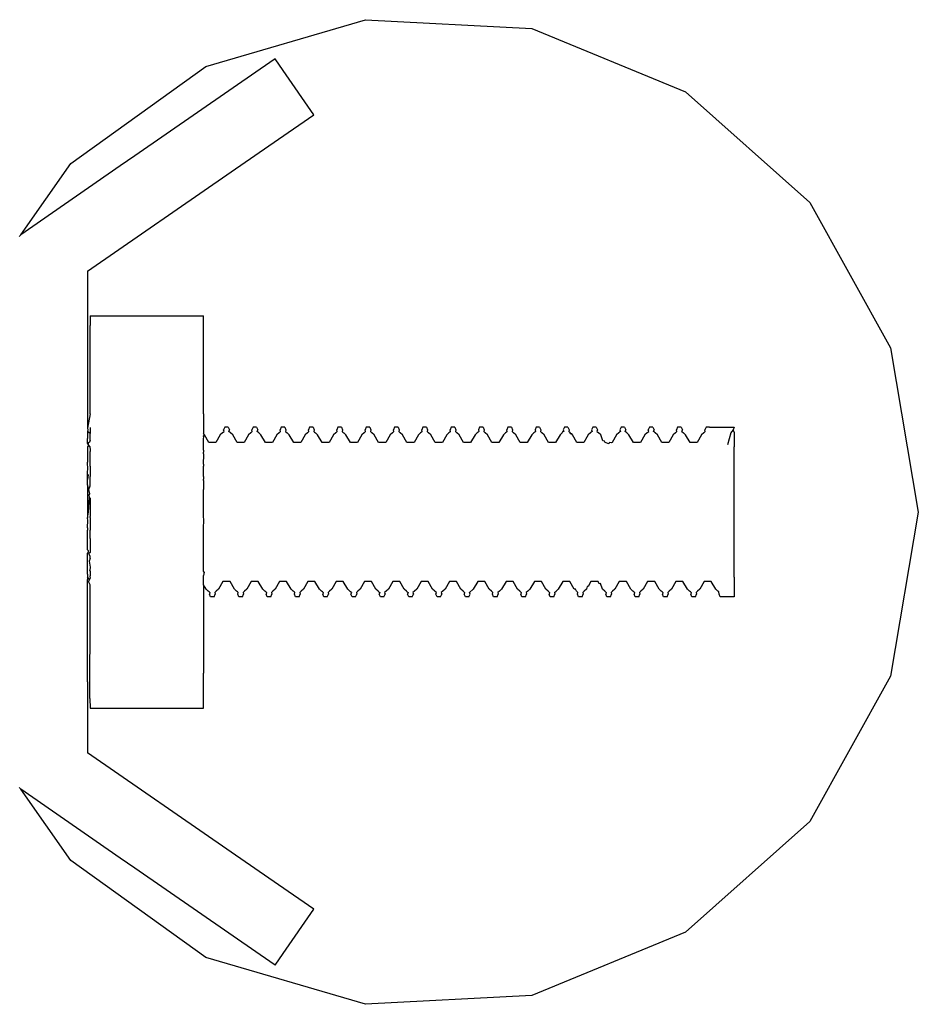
# Model space of a CAD drawing. Extents: x -1073 to 1127, y -1646 to 1793.
# Tile 34 of 39: x 88 to 120, y 1426 to 1460. Entities that reach past the tile are written whole.
import ezdxf

# ---------------------------------------------------------------- set-up
doc = ezdxf.new("R2010")
doc.units = 0
doc.layers.get('0').update_dxf_attribs({"linetype": 'CONTINUOUS'})

msp = doc.modelspace()

# ---------------------------------------------------------------- linework, layer by layer
for p, q in [((94.674, 1458.77), (100.313, 1460.419)), ((100.313, 1460.419), (106.18, 1460.109)), ((106.18, 1460.109), (111.614, 1457.874)), ((89.898, 1455.347), (94.674, 1458.77)), ((97.122, 1459.036), (96.59, 1458.668)), ((97.406, 1458.625), (97.122, 1459.036)), ((96.59, 1458.668), (92.162, 1455.61)), ((98.486, 1457.061), (97.406, 1458.625)), ((111.614, 1457.874), (116.002, 1453.968)), ((97.241, 1456.201), (98.486, 1457.061)), ((95.57, 1455.047), (97.241, 1456.201)), ((88.131, 1452.826), (89.898, 1455.347)), ((92.162, 1455.61), (91.647, 1455.254)), ((91.647, 1455.254), (88.131, 1452.826)), ((90.486, 1451.536), (95.57, 1455.047)), ((116.002, 1453.968), (118.85, 1448.828)), ((88.086, 1452.763), (88.103, 1452.787)), ((88.103, 1452.787), (88.131, 1452.826)), ((90.486, 1451.536), (90.486, 1451.286)), ((90.486, 1451.286), (90.486, 1450.997)), ((90.486, 1450.997), (90.486, 1450.591)), ((90.486, 1450.591), (90.486, 1450.327)), ((90.486, 1450.327), (90.486, 1449.964)), ((90.486, 1449.964), (90.486, 1449.644)), ((90.586, 1449.964), (94.586, 1449.964)), ((90.586, 1449.964), (90.586, 1449.622)), ((94.586, 1448.721), (94.586, 1449.964)), ((90.486, 1449.644), (90.486, 1449.466)), ((90.486, 1449.466), (90.486, 1449.146)), ((90.586, 1446.5), (90.586, 1449.622)), ((90.486, 1449.146), (90.486, 1449.036)), ((90.486, 1449.036), (90.486, 1445.993)), ((94.586, 1446.5), (94.586, 1448.721)), ((118.85, 1448.828), (119.836, 1443.036)), ((90.586, 1446.5), (90.486, 1445.993)), ((94.586, 1446.5), (94.586, 1445.812)), ((90.486, 1445.993), (90.501, 1445.937)), ((90.501, 1445.937), (90.486, 1445.881)), ((90.586, 1446.019), (90.586, 1445.812)), ((95.336, 1446.036), (95.297, 1445.937)), ((95.312, 1445.881), (95.297, 1445.937)), ((95.461, 1446.036), (95.336, 1446.036)), ((95.461, 1446.036), (95.501, 1445.937)), ((95.486, 1445.881), (95.501, 1445.937)), ((96.336, 1446.036), (96.297, 1445.937)), ((96.312, 1445.881), (96.297, 1445.937)), ((96.461, 1446.036), (96.336, 1446.036)), ((96.461, 1446.036), (96.501, 1445.937)), ((96.486, 1445.881), (96.501, 1445.937)), ((97.336, 1446.036), (97.297, 1445.937)), ((97.312, 1445.881), (97.297, 1445.937)), ((97.461, 1446.036), (97.336, 1446.036)), ((97.461, 1446.036), (97.501, 1445.937)), ((97.501, 1445.937), (97.486, 1445.881)), ((98.336, 1446.036), (98.297, 1445.937)), ((98.312, 1445.881), (98.297, 1445.937)), ((98.461, 1446.036), (98.336, 1446.036)), ((98.461, 1446.036), (98.501, 1445.937)), ((98.501, 1445.937), (98.486, 1445.881)), ((99.336, 1446.036), (99.297, 1445.937)), ((99.312, 1445.881), (99.297, 1445.937)), ((99.461, 1446.036), (99.336, 1446.036)), ((99.461, 1446.036), (99.501, 1445.937)), ((99.501, 1445.937), (99.486, 1445.881)), ((100.336, 1446.036), (100.297, 1445.937)), ((100.312, 1445.881), (100.297, 1445.937)), ((100.461, 1446.036), (100.336, 1446.036)), ((100.461, 1446.036), (100.501, 1445.937)), ((100.501, 1445.937), (100.486, 1445.881)), ((101.336, 1446.036), (101.297, 1445.937)), ((101.312, 1445.881), (101.297, 1445.937)), ((101.461, 1446.036), (101.336, 1446.036)), ((101.461, 1446.036), (101.501, 1445.937)), ((101.501, 1445.937), (101.486, 1445.881)), ((102.336, 1446.036), (102.297, 1445.937)), ((102.312, 1445.881), (102.297, 1445.937)), ((102.461, 1446.036), (102.336, 1446.036)), ((102.461, 1446.036), (102.501, 1445.937)), ((102.501, 1445.937), (102.486, 1445.881)), ((103.336, 1446.036), (103.297, 1445.937)), ((103.312, 1445.881), (103.297, 1445.937)), ((103.461, 1446.036), (103.336, 1446.036)), ((103.461, 1446.036), (103.501, 1445.937)), ((103.501, 1445.937), (103.486, 1445.881)), ((104.336, 1446.036), (104.297, 1445.937)), ((104.297, 1445.937), (104.312, 1445.881)), ((104.461, 1446.036), (104.336, 1446.036)), ((104.461, 1446.036), (104.501, 1445.937)), ((104.501, 1445.937), (104.486, 1445.881)), ((105.336, 1446.036), (105.297, 1445.937)), ((105.312, 1445.881), (105.297, 1445.937)), ((105.461, 1446.036), (105.336, 1446.036)), ((105.461, 1446.036), (105.501, 1445.937)), ((105.501, 1445.937), (105.486, 1445.881)), ((106.336, 1446.036), (106.297, 1445.937)), ((106.297, 1445.937), (106.312, 1445.881)), ((106.461, 1446.036), (106.336, 1446.036)), ((106.461, 1446.036), (106.501, 1445.937)), ((106.501, 1445.937), (106.486, 1445.881)), ((107.336, 1446.036), (107.297, 1445.937)), ((107.297, 1445.937), (107.312, 1445.881)), ((107.461, 1446.036), (107.336, 1446.036)), ((107.461, 1446.036), (107.501, 1445.937)), ((107.501, 1445.937), (107.486, 1445.881)), ((108.336, 1446.036), (108.297, 1445.937)), ((108.297, 1445.937), (108.312, 1445.881)), ((108.461, 1446.036), (108.336, 1446.036)), ((108.461, 1446.036), (108.501, 1445.937)), ((108.501, 1445.937), (108.486, 1445.881)), ((109.336, 1446.036), (109.297, 1445.937)), ((109.297, 1445.937), (109.312, 1445.881)), ((109.461, 1446.036), (109.336, 1446.036)), ((109.461, 1446.036), (109.501, 1445.937)), ((109.486, 1445.881), (109.501, 1445.937)), ((110.336, 1446.036), (110.297, 1445.937)), ((110.312, 1445.881), (110.297, 1445.937)), ((110.461, 1446.036), (110.336, 1446.036)), ((110.461, 1446.036), (110.501, 1445.937)), ((110.486, 1445.881), (110.501, 1445.937)), ((111.336, 1446.036), (111.297, 1445.937)), ((111.312, 1445.881), (111.297, 1445.937)), ((111.461, 1446.036), (111.336, 1446.036)), ((111.461, 1446.036), (111.501, 1445.937)), ((111.486, 1445.881), (111.501, 1445.937)), ((112.337, 1446.036), (112.297, 1445.937)), ((112.312, 1445.881), (112.297, 1445.937)), ((112.461, 1446.036), (112.337, 1446.036)), ((112.461, 1446.036), (113.336, 1446.036)), ((113.297, 1445.937), (113.237, 1445.864)), ((113.336, 1446.036), (113.297, 1445.937)), ((113.336, 1445.855), (113.297, 1445.937)), ((90.534, 1445.848), (90.486, 1445.881)), ((90.486, 1445.881), (90.486, 1445.629)), ((90.486, 1445.472), (90.486, 1445.629)), ((90.586, 1445.812), (90.534, 1445.848)), ((90.586, 1445.572), (90.557, 1445.499)), ((90.586, 1445.572), (90.586, 1445.812)), ((94.618, 1445.766), (94.586, 1445.812)), ((94.586, 1445.708), (94.618, 1445.766)), ((94.597, 1445.678), (94.586, 1445.708)), ((94.586, 1445.628), (94.597, 1445.678)), ((94.586, 1445.572), (94.586, 1445.628)), ((94.586, 1445.404), (94.586, 1445.572)), ((94.774, 1445.495), (94.618, 1445.766)), ((95.18, 1445.766), (95.024, 1445.495)), ((95.258, 1445.834), (95.18, 1445.766)), ((95.285, 1445.858), (95.258, 1445.834)), ((95.285, 1445.858), (95.312, 1445.881)), ((95.539, 1445.834), (95.486, 1445.881)), ((95.618, 1445.766), (95.539, 1445.834)), ((95.774, 1445.495), (95.618, 1445.766)), ((96.18, 1445.766), (96.024, 1445.495)), ((96.258, 1445.834), (96.18, 1445.766)), ((96.285, 1445.858), (96.258, 1445.834)), ((96.285, 1445.858), (96.312, 1445.881)), ((96.539, 1445.834), (96.486, 1445.881)), ((96.617, 1445.766), (96.539, 1445.834)), ((96.774, 1445.495), (96.617, 1445.766)), ((97.18, 1445.766), (97.024, 1445.495)), ((97.258, 1445.834), (97.18, 1445.766)), ((97.285, 1445.858), (97.258, 1445.834)), ((97.285, 1445.858), (97.312, 1445.881)), ((97.486, 1445.881), (97.539, 1445.834)), ((97.617, 1445.766), (97.539, 1445.834)), ((97.774, 1445.495), (97.617, 1445.766)), ((98.18, 1445.766), (98.024, 1445.495)), ((98.258, 1445.834), (98.18, 1445.766)), ((98.285, 1445.858), (98.258, 1445.834)), ((98.285, 1445.858), (98.312, 1445.881)), ((98.486, 1445.881), (98.512, 1445.858)), ((98.512, 1445.858), (98.539, 1445.834)), ((98.618, 1445.766), (98.539, 1445.834)), ((98.774, 1445.495), (98.618, 1445.766)), ((99.18, 1445.766), (99.024, 1445.495)), ((99.258, 1445.834), (99.18, 1445.766)), ((99.285, 1445.858), (99.258, 1445.834)), ((99.285, 1445.858), (99.312, 1445.881)), ((99.486, 1445.881), (99.512, 1445.858)), ((99.512, 1445.858), (99.539, 1445.834)), ((99.618, 1445.766), (99.539, 1445.834)), ((99.774, 1445.495), (99.618, 1445.766)), ((100.18, 1445.766), (100.024, 1445.495)), ((100.258, 1445.834), (100.18, 1445.766)), ((100.285, 1445.858), (100.258, 1445.834)), ((100.285, 1445.858), (100.312, 1445.881)), ((100.486, 1445.881), (100.512, 1445.858)), ((100.512, 1445.858), (100.539, 1445.834)), ((100.618, 1445.766), (100.539, 1445.834)), ((100.774, 1445.495), (100.618, 1445.766)), ((101.18, 1445.766), (101.024, 1445.495)), ((101.258, 1445.834), (101.18, 1445.766)), ((101.285, 1445.858), (101.258, 1445.834)), ((101.285, 1445.858), (101.312, 1445.881)), ((101.486, 1445.881), (101.512, 1445.858)), ((101.512, 1445.858), (101.539, 1445.834)), ((101.618, 1445.766), (101.539, 1445.834)), ((101.774, 1445.495), (101.618, 1445.766)), ((102.18, 1445.766), (102.024, 1445.495)), ((102.258, 1445.834), (102.18, 1445.766)), ((102.285, 1445.858), (102.258, 1445.834)), ((102.285, 1445.858), (102.312, 1445.881)), ((102.486, 1445.881), (102.512, 1445.858)), ((102.512, 1445.858), (102.539, 1445.834)), ((102.618, 1445.766), (102.539, 1445.834)), ((102.774, 1445.495), (102.618, 1445.766)), ((103.18, 1445.766), (103.024, 1445.495)), ((103.258, 1445.834), (103.18, 1445.766)), ((103.285, 1445.858), (103.258, 1445.834)), ((103.285, 1445.858), (103.312, 1445.881)), ((103.486, 1445.881), (103.512, 1445.858)), ((103.512, 1445.858), (103.539, 1445.834)), ((103.618, 1445.766), (103.539, 1445.834)), ((103.774, 1445.495), (103.618, 1445.766)), ((104.18, 1445.766), (104.024, 1445.495)), ((104.258, 1445.834), (104.18, 1445.766)), ((104.285, 1445.858), (104.258, 1445.834)), ((104.312, 1445.881), (104.285, 1445.858)), ((104.486, 1445.881), (104.512, 1445.858)), ((104.512, 1445.858), (104.539, 1445.834)), ((104.618, 1445.766), (104.539, 1445.834)), ((104.774, 1445.495), (104.618, 1445.766)), ((105.18, 1445.766), (105.024, 1445.495)), ((105.258, 1445.834), (105.18, 1445.766)), ((105.285, 1445.858), (105.258, 1445.834)), ((105.285, 1445.858), (105.312, 1445.881)), ((105.486, 1445.881), (105.512, 1445.858)), ((105.512, 1445.858), (105.539, 1445.834)), ((105.618, 1445.766), (105.539, 1445.834)), ((105.774, 1445.495), (105.618, 1445.766)), ((106.18, 1445.766), (106.024, 1445.495)), ((106.258, 1445.834), (106.18, 1445.766)), ((106.285, 1445.858), (106.258, 1445.834)), ((106.312, 1445.881), (106.285, 1445.858)), ((106.486, 1445.881), (106.512, 1445.858)), ((106.512, 1445.858), (106.539, 1445.834)), ((106.617, 1445.766), (106.539, 1445.834)), ((106.774, 1445.495), (106.617, 1445.766)), ((107.18, 1445.766), (107.024, 1445.495)), ((107.258, 1445.834), (107.18, 1445.766)), ((107.27, 1445.866), (107.258, 1445.834)), ((107.312, 1445.881), (107.27, 1445.866)), ((107.486, 1445.881), (107.512, 1445.858)), ((107.512, 1445.858), (107.551, 1445.802)), ((107.6, 1445.791), (107.551, 1445.802)), ((107.617, 1445.766), (107.6, 1445.791)), ((107.774, 1445.495), (107.617, 1445.766)), ((108.126, 1445.673), (108.024, 1445.495)), ((108.18, 1445.766), (108.126, 1445.673)), ((108.258, 1445.834), (108.18, 1445.766)), ((108.285, 1445.858), (108.258, 1445.834)), ((108.312, 1445.881), (108.285, 1445.858)), ((108.486, 1445.881), (108.512, 1445.858)), ((108.512, 1445.858), (108.539, 1445.834)), ((108.617, 1445.766), (108.539, 1445.834)), ((108.691, 1445.546), (108.617, 1445.766)), ((108.747, 1445.533), (108.691, 1445.546)), ((109.18, 1445.766), (109.024, 1445.495)), ((109.258, 1445.834), (109.18, 1445.766)), ((109.285, 1445.858), (109.258, 1445.834)), ((109.312, 1445.881), (109.285, 1445.858)), ((109.539, 1445.834), (109.486, 1445.881)), ((109.617, 1445.766), (109.539, 1445.834)), ((109.774, 1445.495), (109.617, 1445.766)), ((110.18, 1445.766), (110.024, 1445.495)), ((110.258, 1445.834), (110.18, 1445.766)), ((110.285, 1445.858), (110.258, 1445.834)), ((110.285, 1445.858), (110.312, 1445.881)), ((110.512, 1445.858), (110.486, 1445.881)), ((110.539, 1445.834), (110.512, 1445.858)), ((110.618, 1445.766), (110.539, 1445.834)), ((110.774, 1445.495), (110.618, 1445.766)), ((111.18, 1445.766), (111.024, 1445.495)), ((111.258, 1445.834), (111.18, 1445.766)), ((111.285, 1445.858), (111.258, 1445.834)), ((111.285, 1445.858), (111.312, 1445.881)), ((111.486, 1445.881), (111.539, 1445.834)), ((111.618, 1445.766), (111.539, 1445.834)), ((111.774, 1445.495), (111.618, 1445.766)), ((112.18, 1445.766), (112.024, 1445.495)), ((112.258, 1445.833), (112.18, 1445.766)), ((112.285, 1445.857), (112.258, 1445.833)), ((112.285, 1445.857), (112.312, 1445.881)), ((113.215, 1445.826), (113.101, 1445.411)), ((113.237, 1445.864), (113.215, 1445.826)), ((113.336, 1445.855), (113.336, 1445.334)), ((90.511, 1445.434), (90.486, 1445.472)), ((90.534, 1445.4), (90.486, 1445.34)), ((90.486, 1445.34), (90.486, 1445.148)), ((90.518, 1445.476), (90.511, 1445.434)), ((90.534, 1445.4), (90.511, 1445.434)), ((90.557, 1445.499), (90.518, 1445.476)), ((90.571, 1445.345), (90.534, 1445.4)), ((90.571, 1445.345), (90.586, 1445.214)), ((90.586, 1445.214), (90.586, 1445.172)), ((94.586, 1445.322), (94.586, 1445.404)), ((94.586, 1445.214), (94.586, 1445.322)), ((94.586, 1445.214), (94.588, 1445.148)), ((95.024, 1445.495), (94.774, 1445.495)), ((96.024, 1445.495), (95.774, 1445.495)), ((97.024, 1445.495), (96.774, 1445.495)), ((98.024, 1445.495), (97.774, 1445.495)), ((99.024, 1445.495), (98.774, 1445.495)), ((100.024, 1445.495), (99.774, 1445.495)), ((101.024, 1445.495), (100.774, 1445.495)), ((102.024, 1445.495), (101.774, 1445.495)), ((103.024, 1445.495), (102.774, 1445.495)), ((104.024, 1445.495), (103.774, 1445.495)), ((105.024, 1445.495), (104.774, 1445.495)), ((106.024, 1445.495), (105.774, 1445.495)), ((107.024, 1445.495), (106.774, 1445.495)), ((108.024, 1445.495), (107.774, 1445.495)), ((108.774, 1445.495), (108.747, 1445.533)), ((108.899, 1445.447), (108.774, 1445.495)), ((108.916, 1445.495), (108.899, 1445.447)), ((108.984, 1445.48), (108.916, 1445.495)), ((109.024, 1445.495), (108.984, 1445.48)), ((110.024, 1445.495), (109.774, 1445.495)), ((111.024, 1445.495), (110.774, 1445.495)), ((112.024, 1445.495), (111.774, 1445.495)), ((113.336, 1444.536), (113.336, 1445.334)), ((90.486, 1445.148), (90.486, 1444.794)), ((90.586, 1444.654), (90.586, 1445.172)), ((94.586, 1445.106), (94.588, 1445.148)), ((94.594, 1445.063), (94.586, 1445.106)), ((94.586, 1444.72), (94.594, 1445.063)), ((90.503, 1444.536), (90.486, 1444.794)), ((90.486, 1444.467), (90.503, 1444.536)), ((90.586, 1444.654), (90.586, 1444.536)), ((90.586, 1444.536), (90.586, 1444.284)), ((94.586, 1444.72), (94.586, 1444.654)), ((94.586, 1444.536), (94.586, 1444.654)), ((94.586, 1444.284), (94.586, 1444.536)), ((113.336, 1444.5), (113.336, 1444.536)), ((113.336, 1443.557), (113.336, 1444.5)), ((90.486, 1444.37), (90.486, 1444.467)), ((90.513, 1444.347), (90.486, 1444.37)), ((90.486, 1444.183), (90.486, 1444.37)), ((90.513, 1444.347), (90.486, 1444.183)), ((90.486, 1443.991), (90.486, 1444.183)), ((90.586, 1443.958), (90.586, 1444.284)), ((94.586, 1444.284), (94.586, 1444.19)), ((94.586, 1444.147), (94.586, 1444.19)), ((90.542, 1443.826), (90.486, 1443.991)), ((90.486, 1443.991), (90.486, 1443.431)), ((90.542, 1443.826), (90.586, 1443.958)), ((90.568, 1443.683), (90.542, 1443.826)), ((94.586, 1444.147), (94.586, 1443.826)), ((94.586, 1443.683), (94.586, 1443.826)), ((90.524, 1443.036), (90.558, 1443.543)), ((90.553, 1443.638), (90.568, 1443.683)), ((90.558, 1443.543), (90.553, 1443.638)), ((90.558, 1443.543), (90.586, 1443.522)), ((90.586, 1443.522), (90.586, 1443.036)), ((94.586, 1443.522), (94.586, 1443.683)), ((94.586, 1443.036), (94.586, 1443.522)), ((113.336, 1442.515), (113.336, 1443.557)), ((90.486, 1443.431), (90.486, 1443.036)), ((90.486, 1442.814), (90.524, 1443.036)), ((90.486, 1443.036), (90.486, 1442.814)), ((90.504, 1442.744), (90.486, 1442.814)), ((90.586, 1443.036), (90.586, 1442.874)), ((90.586, 1442.84), (90.586, 1442.874)), ((90.586, 1442.84), (90.586, 1442.42)), ((94.586, 1442.84), (94.586, 1443.036)), ((94.599, 1442.798), (94.586, 1442.84)), ((94.586, 1442.42), (94.599, 1442.798)), ((119.836, 1443.036), (118.85, 1437.244)), ((90.486, 1442.483), (90.504, 1442.744)), ((90.486, 1442.483), (90.486, 1442.389)), ((90.586, 1442.42), (90.586, 1442.389)), ((94.586, 1442.389), (94.586, 1442.42)), ((113.336, 1441.573), (113.336, 1442.515)), ((90.486, 1441.807), (90.486, 1442.389)), ((90.586, 1442.095), (90.586, 1442.389)), ((90.586, 1442.095), (90.586, 1442.031)), ((94.586, 1442.095), (94.586, 1442.389)), ((94.586, 1442.031), (94.586, 1442.095)), ((90.486, 1441.698), (90.486, 1441.807)), ((90.586, 1442.031), (90.586, 1441.807)), ((90.586, 1441.807), (90.586, 1441.608)), ((94.586, 1441.807), (94.586, 1442.031)), ((94.586, 1441.608), (94.586, 1441.807)), ((90.513, 1441.672), (90.486, 1441.698)), ((90.517, 1441.624), (90.486, 1441.587)), ((90.486, 1441.306), (90.486, 1441.587)), ((90.513, 1441.672), (90.517, 1441.624)), ((90.586, 1441.608), (90.54, 1441.57)), ((90.586, 1441.46), (90.54, 1441.57)), ((90.586, 1441.393), (90.544, 1441.306)), ((90.586, 1441.393), (90.586, 1441.46)), ((94.586, 1441.393), (94.586, 1441.608)), ((94.586, 1441.306), (94.586, 1441.393)), ((113.336, 1441.536), (113.336, 1441.573)), ((113.336, 1440.738), (113.336, 1441.536)), ((90.486, 1441.141), (90.486, 1441.306)), ((90.486, 1441.022), (90.486, 1441.141)), ((90.486, 1440.907), (90.486, 1441.022)), ((90.544, 1441.306), (90.586, 1441.094)), ((90.586, 1441.094), (90.571, 1440.977)), ((94.586, 1441.094), (94.586, 1441.306)), ((94.586, 1440.947), (94.586, 1441.094)), ((90.486, 1440.838), (90.486, 1440.907)), ((90.486, 1440.838), (90.486, 1440.751)), ((90.563, 1440.658), (90.486, 1440.751)), ((90.486, 1440.751), (90.486, 1440.658)), ((90.586, 1440.705), (90.563, 1440.658)), ((90.586, 1440.789), (90.569, 1440.761)), ((90.569, 1440.761), (90.586, 1440.705)), ((90.586, 1440.947), (90.571, 1440.977)), ((90.586, 1440.947), (90.586, 1440.907)), ((90.586, 1440.907), (90.586, 1440.789)), ((94.607, 1440.907), (94.586, 1440.947)), ((94.607, 1440.907), (94.586, 1440.789)), ((94.586, 1440.66), (94.586, 1440.789)), ((113.336, 1440.738), (113.336, 1440.217)), ((90.486, 1440.592), (90.486, 1440.658)), ((90.524, 1440.577), (90.486, 1440.592)), ((90.486, 1437.036), (90.486, 1440.592)), ((90.563, 1440.658), (90.524, 1440.577)), ((90.586, 1440.469), (90.524, 1440.577)), ((90.586, 1439.572), (90.586, 1440.469)), ((94.586, 1440.589), (94.586, 1440.66)), ((94.586, 1440.469), (94.586, 1440.589)), ((94.68, 1440.307), (94.586, 1440.469)), ((94.586, 1440.469), (94.586, 1439.572)), ((95.274, 1440.577), (95.118, 1440.307)), ((95.524, 1440.577), (95.274, 1440.577)), ((95.68, 1440.307), (95.524, 1440.577)), ((96.274, 1440.577), (96.118, 1440.307)), ((96.524, 1440.577), (96.274, 1440.577)), ((96.68, 1440.307), (96.524, 1440.577)), ((97.274, 1440.577), (97.117, 1440.307)), ((97.524, 1440.577), (97.274, 1440.577)), ((97.68, 1440.307), (97.524, 1440.577)), ((98.274, 1440.577), (98.118, 1440.307)), ((98.524, 1440.577), (98.274, 1440.577)), ((98.68, 1440.307), (98.524, 1440.577)), ((99.274, 1440.577), (99.118, 1440.307)), ((99.524, 1440.577), (99.274, 1440.577)), ((99.68, 1440.307), (99.524, 1440.577)), ((100.274, 1440.577), (100.118, 1440.307)), ((100.524, 1440.577), (100.274, 1440.577)), ((100.68, 1440.307), (100.524, 1440.577)), ((101.274, 1440.577), (101.118, 1440.307)), ((101.524, 1440.577), (101.274, 1440.577)), ((101.68, 1440.307), (101.524, 1440.577)), ((102.274, 1440.577), (102.118, 1440.307)), ((102.524, 1440.577), (102.274, 1440.577)), ((102.68, 1440.307), (102.524, 1440.577)), ((103.274, 1440.577), (103.118, 1440.307)), ((103.524, 1440.577), (103.274, 1440.577)), ((103.68, 1440.307), (103.524, 1440.577)), ((104.274, 1440.577), (104.118, 1440.307)), ((104.524, 1440.577), (104.274, 1440.577)), ((104.68, 1440.307), (104.524, 1440.577)), ((105.274, 1440.577), (105.118, 1440.307)), ((105.524, 1440.577), (105.274, 1440.577)), ((105.68, 1440.307), (105.524, 1440.577)), ((106.274, 1440.577), (106.118, 1440.307)), ((106.524, 1440.577), (106.274, 1440.577)), ((106.68, 1440.307), (106.524, 1440.577)), ((107.274, 1440.577), (107.118, 1440.307)), ((107.524, 1440.577), (107.274, 1440.577)), ((107.68, 1440.307), (107.524, 1440.577)), ((108.139, 1440.403), (108.117, 1440.307)), ((108.175, 1440.411), (108.139, 1440.403)), ((108.274, 1440.577), (108.175, 1440.411)), ((108.524, 1440.577), (108.274, 1440.577)), ((108.569, 1440.499), (108.524, 1440.577)), ((108.613, 1440.509), (108.569, 1440.499)), ((108.68, 1440.307), (108.613, 1440.509)), ((109.274, 1440.577), (109.117, 1440.307)), ((109.526, 1440.583), (109.274, 1440.577)), ((109.68, 1440.307), (109.526, 1440.583)), ((110.274, 1440.577), (110.117, 1440.307)), ((110.524, 1440.577), (110.274, 1440.577)), ((110.68, 1440.307), (110.524, 1440.577)), ((111.274, 1440.577), (111.118, 1440.307)), ((111.524, 1440.577), (111.274, 1440.577)), ((111.68, 1440.307), (111.524, 1440.577)), ((112.274, 1440.577), (112.118, 1440.307)), ((112.524, 1440.577), (112.274, 1440.577)), ((112.68, 1440.307), (112.524, 1440.577)), ((94.754, 1440.242), (94.68, 1440.307)), ((94.785, 1440.214), (94.754, 1440.242)), ((94.785, 1440.214), (94.812, 1440.191)), ((94.812, 1440.191), (94.797, 1440.135)), ((94.836, 1440.036), (94.797, 1440.135)), ((94.961, 1440.036), (94.836, 1440.036)), ((94.961, 1440.036), (95.001, 1440.135)), ((95.038, 1440.237), (94.986, 1440.191)), ((94.986, 1440.191), (95.001, 1440.135)), ((95.118, 1440.307), (95.038, 1440.237)), ((95.758, 1440.238), (95.68, 1440.307)), ((95.785, 1440.214), (95.758, 1440.238)), ((95.812, 1440.191), (95.785, 1440.214)), ((95.797, 1440.135), (95.812, 1440.191)), ((95.836, 1440.036), (95.797, 1440.135)), ((95.961, 1440.036), (95.836, 1440.036)), ((95.961, 1440.036), (96.001, 1440.135)), ((96.039, 1440.238), (95.986, 1440.191)), ((95.986, 1440.191), (96.001, 1440.135)), ((96.118, 1440.307), (96.039, 1440.238)), ((96.758, 1440.238), (96.68, 1440.307)), ((96.785, 1440.214), (96.758, 1440.238)), ((96.785, 1440.214), (96.812, 1440.191)), ((96.812, 1440.191), (96.797, 1440.135)), ((96.836, 1440.036), (96.797, 1440.135)), ((96.961, 1440.036), (96.836, 1440.036)), ((96.961, 1440.036), (97.001, 1440.135)), ((97.039, 1440.238), (96.986, 1440.191)), ((96.986, 1440.191), (97.001, 1440.135)), ((97.117, 1440.307), (97.039, 1440.238)), ((97.758, 1440.238), (97.68, 1440.307)), ((97.785, 1440.214), (97.758, 1440.238)), ((97.812, 1440.191), (97.785, 1440.214)), ((97.797, 1440.135), (97.812, 1440.191)), ((97.836, 1440.036), (97.797, 1440.135)), ((97.961, 1440.036), (97.836, 1440.036)), ((97.961, 1440.036), (98.001, 1440.135)), ((98.039, 1440.238), (97.986, 1440.191)), ((97.986, 1440.191), (98.001, 1440.135)), ((98.118, 1440.307), (98.039, 1440.238)), ((98.758, 1440.238), (98.68, 1440.307)), ((98.785, 1440.214), (98.758, 1440.238)), ((98.785, 1440.214), (98.812, 1440.191)), ((98.812, 1440.191), (98.797, 1440.135)), ((98.836, 1440.036), (98.797, 1440.135)), ((98.961, 1440.036), (98.836, 1440.036)), ((98.961, 1440.036), (99.001, 1440.135)), ((99.039, 1440.238), (98.986, 1440.191)), ((98.986, 1440.191), (99.001, 1440.135)), ((99.118, 1440.307), (99.039, 1440.238)), ((99.758, 1440.238), (99.68, 1440.307)), ((99.785, 1440.214), (99.758, 1440.238)), ((99.812, 1440.191), (99.785, 1440.214)), ((99.812, 1440.191), (99.797, 1440.135)), ((99.836, 1440.036), (99.797, 1440.135)), ((99.961, 1440.036), (99.836, 1440.036)), ((99.961, 1440.036), (100.001, 1440.135)), ((100.039, 1440.238), (99.986, 1440.191)), ((99.986, 1440.191), (100.001, 1440.135)), ((100.118, 1440.307), (100.039, 1440.238)), ((100.759, 1440.237), (100.68, 1440.307)), ((100.785, 1440.214), (100.759, 1440.237)), ((100.785, 1440.214), (100.812, 1440.191)), ((100.812, 1440.191), (100.797, 1440.135)), ((100.836, 1440.036), (100.797, 1440.135)), ((100.961, 1440.036), (100.836, 1440.036)), ((100.961, 1440.036), (101.001, 1440.135)), ((101.039, 1440.238), (100.986, 1440.191)), ((100.986, 1440.191), (101.001, 1440.135)), ((101.118, 1440.307), (101.039, 1440.238)), ((101.758, 1440.238), (101.68, 1440.307)), ((101.785, 1440.214), (101.758, 1440.238)), ((101.785, 1440.214), (101.812, 1440.191)), ((101.812, 1440.191), (101.797, 1440.135)), ((101.836, 1440.036), (101.797, 1440.135)), ((101.961, 1440.036), (101.836, 1440.036)), ((101.961, 1440.036), (102.001, 1440.135)), ((102.039, 1440.238), (101.986, 1440.191)), ((101.986, 1440.191), (102.001, 1440.135)), ((102.118, 1440.307), (102.039, 1440.238)), ((102.758, 1440.238), (102.68, 1440.307)), ((102.785, 1440.214), (102.758, 1440.238)), ((102.812, 1440.191), (102.785, 1440.214)), ((102.797, 1440.135), (102.812, 1440.191)), ((102.836, 1440.036), (102.797, 1440.135)), ((102.961, 1440.036), (102.836, 1440.036)), ((102.961, 1440.036), (103.001, 1440.135)), ((103.039, 1440.238), (102.986, 1440.191)), ((102.986, 1440.191), (103.001, 1440.135)), ((103.118, 1440.307), (103.039, 1440.238)), ((103.758, 1440.238), (103.68, 1440.307)), ((103.785, 1440.214), (103.758, 1440.238)), ((103.785, 1440.214), (103.812, 1440.191)), ((103.812, 1440.191), (103.797, 1440.135)), ((103.836, 1440.036), (103.797, 1440.135)), ((103.961, 1440.036), (103.836, 1440.036)), ((103.961, 1440.036), (104.001, 1440.135)), ((103.986, 1440.191), (104.118, 1440.307)), ((104.001, 1440.135), (103.986, 1440.191)), ((104.758, 1440.238), (104.68, 1440.307)), ((104.785, 1440.214), (104.758, 1440.238)), ((104.812, 1440.191), (104.785, 1440.214)), ((104.797, 1440.135), (104.812, 1440.191)), ((104.836, 1440.036), (104.797, 1440.135)), ((104.961, 1440.036), (104.836, 1440.036)), ((104.961, 1440.036), (105.001, 1440.135)), ((105.039, 1440.238), (104.986, 1440.191)), ((104.986, 1440.191), (105.001, 1440.135)), ((105.118, 1440.307), (105.039, 1440.238)), ((105.758, 1440.238), (105.68, 1440.307)), ((105.785, 1440.214), (105.758, 1440.238)), ((105.785, 1440.214), (105.812, 1440.191)), ((105.812, 1440.191), (105.797, 1440.135)), ((105.836, 1440.036), (105.797, 1440.135)), ((105.961, 1440.036), (105.836, 1440.036)), ((105.961, 1440.036), (106.001, 1440.135)), ((106.039, 1440.238), (105.986, 1440.191)), ((105.986, 1440.191), (106.001, 1440.135)), ((106.118, 1440.307), (106.039, 1440.238)), ((106.758, 1440.238), (106.68, 1440.307)), ((106.785, 1440.214), (106.758, 1440.238)), ((106.785, 1440.214), (106.812, 1440.191)), ((106.812, 1440.191), (106.797, 1440.135)), ((106.809, 1440.103), (106.797, 1440.135)), ((106.836, 1440.036), (106.809, 1440.103)), ((106.961, 1440.036), (106.836, 1440.036)), ((106.961, 1440.036), (107.001, 1440.135)), ((106.986, 1440.191), (107.039, 1440.238)), ((106.986, 1440.191), (107.001, 1440.135)), ((107.118, 1440.307), (107.039, 1440.238)), ((107.731, 1440.311), (107.68, 1440.307)), ((107.758, 1440.238), (107.731, 1440.311)), ((107.785, 1440.214), (107.758, 1440.238)), ((107.812, 1440.191), (107.785, 1440.214)), ((107.797, 1440.135), (107.812, 1440.191)), ((107.836, 1440.036), (107.797, 1440.135)), ((107.961, 1440.036), (107.836, 1440.036)), ((107.961, 1440.036), (108.001, 1440.135)), ((108.039, 1440.238), (107.986, 1440.191)), ((107.986, 1440.191), (108.001, 1440.135)), ((108.117, 1440.307), (108.039, 1440.238)), ((108.758, 1440.238), (108.68, 1440.307)), ((108.785, 1440.214), (108.758, 1440.238)), ((108.785, 1440.214), (108.812, 1440.191)), ((108.812, 1440.191), (108.797, 1440.135)), ((108.836, 1440.036), (108.797, 1440.135)), ((108.961, 1440.036), (108.836, 1440.036)), ((108.961, 1440.036), (109.001, 1440.135)), ((109.039, 1440.238), (108.986, 1440.191)), ((108.986, 1440.191), (109.001, 1440.135)), ((109.117, 1440.307), (109.039, 1440.238)), ((109.758, 1440.238), (109.68, 1440.307)), ((109.785, 1440.214), (109.758, 1440.238)), ((109.785, 1440.214), (109.812, 1440.191)), ((109.812, 1440.191), (109.797, 1440.135)), ((109.836, 1440.036), (109.797, 1440.135)), ((109.961, 1440.036), (109.836, 1440.036)), ((109.961, 1440.036), (110.001, 1440.135)), ((110.039, 1440.238), (109.986, 1440.191)), ((109.986, 1440.191), (110.001, 1440.135)), ((110.117, 1440.307), (110.039, 1440.238)), ((110.758, 1440.238), (110.68, 1440.307)), ((110.785, 1440.214), (110.758, 1440.238)), ((110.812, 1440.191), (110.785, 1440.214)), ((110.812, 1440.191), (110.797, 1440.135)), ((110.836, 1440.036), (110.797, 1440.135)), ((110.961, 1440.036), (110.836, 1440.036)), ((110.961, 1440.036), (111.001, 1440.135)), ((111.039, 1440.238), (110.986, 1440.191)), ((110.986, 1440.191), (111.001, 1440.135)), ((111.118, 1440.307), (111.039, 1440.238)), ((111.759, 1440.237), (111.68, 1440.307)), ((111.785, 1440.214), (111.759, 1440.237)), ((111.785, 1440.214), (111.812, 1440.191)), ((111.812, 1440.191), (111.797, 1440.135)), ((111.836, 1440.036), (111.797, 1440.135)), ((111.961, 1440.036), (111.836, 1440.036)), ((111.961, 1440.036), (112.001, 1440.135)), ((112.039, 1440.238), (111.986, 1440.191)), ((111.986, 1440.191), (112.001, 1440.135)), ((112.118, 1440.307), (112.039, 1440.238)), ((112.758, 1440.238), (112.68, 1440.307)), ((112.785, 1440.214), (112.758, 1440.238)), ((112.797, 1440.135), (112.785, 1440.214)), ((112.836, 1440.036), (112.797, 1440.135)), ((113.336, 1440.036), (112.836, 1440.036)), ((113.336, 1440.217), (113.336, 1440.036)), ((90.574, 1436.448), (90.586, 1439.572)), ((94.586, 1439.572), (94.586, 1437.351)), ((94.586, 1436.108), (94.586, 1437.351)), ((118.85, 1437.244), (116.002, 1432.105)), ((90.486, 1437.036), (90.486, 1436.926)), ((90.486, 1436.926), (90.486, 1436.606)), ((90.486, 1436.606), (90.486, 1436.428)), ((90.486, 1436.428), (90.486, 1436.109)), ((90.574, 1436.448), (90.586, 1436.108)), ((90.486, 1436.109), (90.486, 1435.746)), ((90.586, 1436.108), (94.586, 1436.108)), ((90.486, 1435.746), (90.486, 1435.481)), ((90.486, 1435.481), (90.486, 1435.075)), ((90.486, 1435.075), (90.486, 1434.786)), ((90.486, 1434.786), (90.486, 1434.536)), ((95.569, 1431.026), (90.486, 1434.536)), ((88.103, 1433.286), (88.086, 1433.31)), ((88.131, 1433.246), (88.103, 1433.286)), ((89.898, 1430.726), (88.131, 1433.246)), ((91.646, 1430.818), (88.131, 1433.246)), ((116.002, 1432.105), (111.614, 1428.198)), ((97.241, 1429.871), (95.569, 1431.026)), ((94.674, 1427.303), (89.898, 1430.726)), ((92.161, 1430.462), (91.646, 1430.818)), ((96.589, 1427.404), (92.161, 1430.462)), ((98.486, 1429.011), (97.241, 1429.871)), ((97.406, 1427.447), (98.486, 1429.011)), ((111.614, 1428.198), (106.18, 1425.964)), ((100.313, 1425.654), (94.674, 1427.303)), ((97.122, 1427.036), (96.589, 1427.404)), ((97.122, 1427.036), (97.406, 1427.447)), ((106.18, 1425.964), (100.313, 1425.654))]:
    msp.add_line(p, q)

doc.saveas('drawing.dxf')
